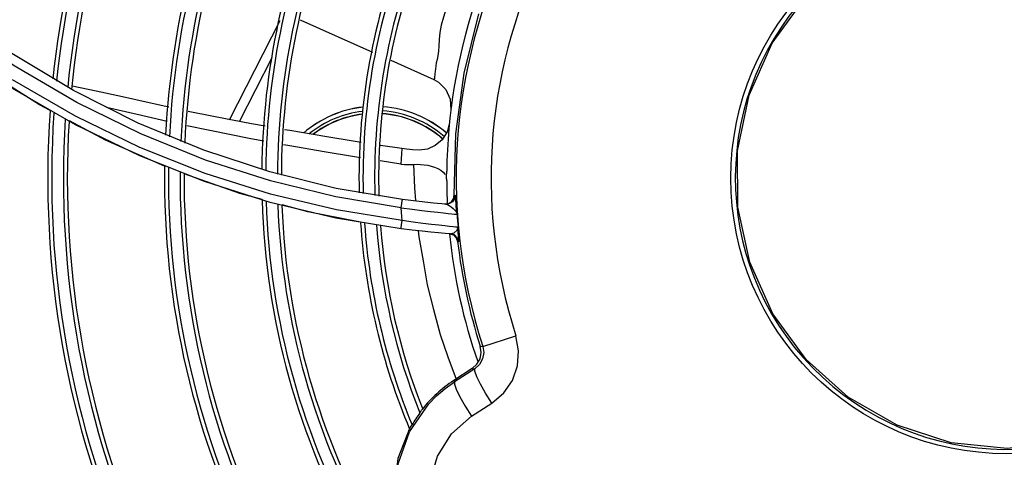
# Model space of a CAD drawing. Extents: x 40.7 to 137.4, y -250.8 to -221.5.
# Tile 114 of 256: x 56.4068 to 56.5304, y -230.6176 to -230.5627. Entities that reach past the tile are written whole.
import ezdxf

# ---------------------------------------------------------------- set-up
doc = ezdxf.new("R2010")
doc.units = 0
doc.header["$MEASUREMENT"] = 0
doc.layers.get('0').update_dxf_attribs({"linetype": 'CONTINUOUS'})

msp = doc.modelspace()

# ---------------------------------------------------------------- linework, layer by layer
at = {"color": 155}
for p, q in [((56.43317648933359, -230.5752342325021), (56.43952677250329, -230.5627923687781)), ((56.41357992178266, -230.5715834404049), (56.40563145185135, -230.5668064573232)), ((56.43442599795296, -230.5754715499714), (56.43853374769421, -230.5674233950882)), ((56.45340259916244, -230.5677809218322), (56.45879636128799, -230.5701905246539)), ((56.41384649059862, -230.574807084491), (56.40590569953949, -230.5702247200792)), ((56.45879636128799, -230.5701905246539), (56.45879256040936, -230.5701888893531)), ((56.41383963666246, -230.575884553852), (56.40592028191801, -230.5713337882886)), ((56.45478470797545, -230.5788658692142), (56.45212598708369, -230.5784594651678)), ((56.4382310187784, -230.5817984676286), (56.42993550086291, -230.5790767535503)), ((56.45467746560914, -230.5808030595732), (56.45205857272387, -230.5804096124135)), ((56.43832345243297, -230.5845817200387), (56.43009312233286, -230.5819742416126)), ((56.44656223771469, -230.58385738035), (56.4382310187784, -230.5817984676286)), ((56.43824855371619, -230.5856088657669), (56.43003527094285, -230.5830092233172)), ((56.45487569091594, -230.5852629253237), (56.44656223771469, -230.58385738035)), ((56.44657300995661, -230.5865546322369), (56.43832345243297, -230.5845817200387)), ((56.46128477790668, -230.5851498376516), (56.4613673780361, -230.5846970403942)), ((56.4613673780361, -230.5846970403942), (56.46148259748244, -230.5847062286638)), ((56.44648678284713, -230.5875802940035), (56.43824855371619, -230.5856088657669)), ((56.46017896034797, -230.5858257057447), (56.46063579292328, -230.5857663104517)), ((56.45470582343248, -230.5889339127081), (56.44648678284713, -230.5875802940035)), ((56.45480932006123, -230.5879068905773), (56.44657300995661, -230.5865546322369)), ((56.46090859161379, -230.5895554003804), (56.46022162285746, -230.5895033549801)), ((56.46078033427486, -230.5895460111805), (56.46125999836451, -230.5896966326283)), ((56.46090860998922, -230.5895557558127), (56.46137196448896, -230.5894183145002)), ((56.46125999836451, -230.5896966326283), (56.46162139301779, -230.5900433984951)), ((56.46162139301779, -230.5900433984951), (56.46179151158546, -230.5905160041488)), ((56.46179151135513, -230.5905160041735), (56.46192011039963, -230.5905251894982)), ((56.464944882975, -230.6037019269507), (56.46910206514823, -230.6023654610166)), ((56.46462557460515, -230.6036783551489), (56.46494488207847, -230.6037019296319)), ((56.46362968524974, -230.6064685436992), (56.46129569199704, -230.6079846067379)), ((56.46393108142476, -230.6064945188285), (56.46139363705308, -230.6081353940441)), ((56.46362968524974, -230.6064685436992), (56.46393108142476, -230.6064945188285)), ((56.46129569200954, -230.6079846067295), (56.46139363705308, -230.6081353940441)), ((56.4614855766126, -230.6074744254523), (56.46163506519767, -230.6078492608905)), ((56.46530420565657, -230.60956661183), (56.46466907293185, -230.6084472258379)), ((56.46607651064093, -230.6108138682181), (56.46530420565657, -230.60956661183)), ((56.46206710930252, -230.610007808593), (56.46272071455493, -230.6111744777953)), ((56.46351868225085, -230.6124679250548), (56.46607651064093, -230.6108138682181)), ((56.46272071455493, -230.6111744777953), (56.46351868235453, -230.6124679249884))]:
    msp.add_line(p, q, dxfattribs=at)
for points in [[(56.46121610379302, -230.5587345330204), (56.46118248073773, -230.5588266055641), (56.46074115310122, -230.5601065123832), (56.46035671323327, -230.5612881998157), (56.46001098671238, -230.5623790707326), (56.45973090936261, -230.5633844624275), (56.45953892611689, -230.5643052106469), (56.45946354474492, -230.5651614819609), (56.45943589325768, -230.5659556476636), (56.45938231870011, -230.5666497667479), (56.45930507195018, -230.5672117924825), (56.45920748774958, -230.5676846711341), (56.45911454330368, -230.5681178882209), (56.45904960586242, -230.5685103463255), (56.45899892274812, -230.5688630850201), (56.45896320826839, -230.5691756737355), (56.45893955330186, -230.5694489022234), (56.4588996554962, -230.570021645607)], [(56.44204775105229, -230.5627059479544), (56.44212410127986, -230.5627423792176), (56.45110012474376, -230.5667523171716)], [(56.46136757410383, -230.5847034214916), (56.46155737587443, -230.5770181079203), (56.46259552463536, -230.5694073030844), (56.4644690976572, -230.5619579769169)], [(56.45471349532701, -230.5862932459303), (56.44651365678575, -230.5849218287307), (56.43830455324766, -230.5829272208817), (56.43012820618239, -230.5802993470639), (56.42201663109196, -230.5770250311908), (56.41400661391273, -230.5730927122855), (56.40612927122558, -230.568487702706), (56.39841786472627, -230.5631947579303)], [(56.41065893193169, -230.5740937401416), (56.40933032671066, -230.5733862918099), (56.40122127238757, -230.568263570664), (56.39914322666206, -230.566724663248)], [(56.45879276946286, -230.5701889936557), (56.45938568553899, -230.5705202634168), (56.4603230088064, -230.5714551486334), (56.46086698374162, -230.5726632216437), (56.46094557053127, -230.5739855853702)], [(56.4588996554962, -230.570021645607), (56.45888560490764, -230.570127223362), (56.4588594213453, -230.5701859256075), (56.45881508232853, -230.5701966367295), (56.45879636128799, -230.5701905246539)], [(56.42554900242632, -230.573678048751), (56.42308549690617, -230.5731315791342), (56.41974468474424, -230.5723711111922), (56.41643702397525, -230.5716376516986), (56.41342275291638, -230.5710136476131)], [(56.42993550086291, -230.5790767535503), (56.42170861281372, -230.5756777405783), (56.41357992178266, -230.5715834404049)], [(56.42533412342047, -230.5754660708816), (56.42157741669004, -230.5746019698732), (56.41772896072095, -230.5737119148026)], [(56.43009312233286, -230.5819742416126), (56.42192020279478, -230.5787193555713), (56.41384649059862, -230.574807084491)], [(56.43763031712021, -230.576060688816), (56.43592803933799, -230.5757568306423), (56.43115205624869, -230.5748497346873), (56.42799229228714, -230.574200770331)], [(56.42501512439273, -230.5810571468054), (56.41759622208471, -230.5777876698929), (56.41306272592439, -230.5753736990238)], [(56.43003527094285, -230.5830092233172), (56.42188830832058, -230.5797718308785), (56.41383963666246, -230.575884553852)], [(56.43748401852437, -230.5779312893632), (56.43585340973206, -230.5776292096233), (56.43067479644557, -230.5766125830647), (56.42779218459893, -230.5759978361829)], [(56.46076540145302, -230.5756014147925), (56.46046252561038, -230.5767617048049), (56.45984012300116, -230.5777532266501), (56.45898309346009, -230.5784912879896), (56.45798770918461, -230.5789255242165), (56.45695569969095, -230.5790408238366)], [(56.44968921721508, -230.5780825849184), (56.44892481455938, -230.577964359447), (56.44510821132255, -230.5773526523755), (56.44070994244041, -230.5766104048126), (56.44006671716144, -230.5764955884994)], [(56.44960885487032, -230.5800299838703), (56.4488264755, -230.5799087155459), (56.4450454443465, -230.5792880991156), (56.44073231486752, -230.5785330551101), (56.43993388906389, -230.5783851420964)], [(56.45478464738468, -230.5788658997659), (56.45474396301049, -230.5795066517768), (56.45470821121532, -230.5801523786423), (56.45467746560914, -230.5808030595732)], [(56.45695569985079, -230.5790408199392), (56.45614038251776, -230.579002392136), (56.45538811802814, -230.5789423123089), (56.45478470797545, -230.5788658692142)], [(56.45467753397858, -230.5808030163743), (56.45512347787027, -230.5808534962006), (56.4556525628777, -230.5808764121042), (56.45626328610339, -230.5808595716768)], [(56.45626216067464, -230.5808520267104), (56.45670481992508, -230.5808369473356), (56.45714345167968, -230.5808494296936), (56.45758380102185, -230.5808897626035), (56.45802838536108, -230.5809604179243), (56.45847269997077, -230.5810645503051), (56.45890441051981, -230.5812038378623), (56.45931066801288, -230.5813789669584), (56.45967790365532, -230.5815896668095), (56.45999316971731, -230.5818364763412), (56.46023954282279, -230.5821205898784)], [(56.45626328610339, -230.5808595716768), (56.45639477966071, -230.5837746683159), (56.45651326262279, -230.5853882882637)], [(56.43725849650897, -230.5852544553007), (56.43445113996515, -230.5844874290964), (56.42747423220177, -230.5820125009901)], [(56.46039095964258, -230.5824417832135), (56.46040757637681, -230.5821939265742), (56.46041878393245, -230.5819457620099), (56.46042458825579, -230.5816969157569)], [(56.46042001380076, -230.5829146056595), (56.46041622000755, -230.5827558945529), (56.46040654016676, -230.5825986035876), (56.46039095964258, -230.5824417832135)], [(56.46148259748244, -230.5847062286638), (56.4614001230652, -230.5851590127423), (56.46114166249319, -230.5855362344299), (56.46075208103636, -230.5857755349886), (56.4602959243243, -230.5858352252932)], [(56.46154158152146, -230.585141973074), (56.46151676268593, -230.5848890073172), (56.46149741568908, -230.5847494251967), (56.46148250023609, -230.5847030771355)], [(56.449610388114, -230.5881098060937), (56.44297064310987, -230.5868151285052), (56.43975026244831, -230.5859352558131)], [(56.45471305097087, -230.5862932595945), (56.45608468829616, -230.5864775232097), (56.45730481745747, -230.5866297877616), (56.45837414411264, -230.5867555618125), (56.45928308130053, -230.5868581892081), (56.46002786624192, -230.5869404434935), (56.4606202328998, -230.5870045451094), (56.46107612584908, -230.5870519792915), (56.46141002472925, -230.5870848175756), (56.46162609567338, -230.5871042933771), (56.46171662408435, -230.5871119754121)], [(56.45471306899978, -230.5862932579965), (56.45478615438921, -230.5857638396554), (56.454844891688, -230.5853934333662), (56.45487567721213, -230.5852628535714)], [(56.45480932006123, -230.5879068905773), (56.45477327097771, -230.5873693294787), (56.45474106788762, -230.5868315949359), (56.45471349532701, -230.5862932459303)], [(56.46029602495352, -230.5858352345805), (56.45876628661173, -230.5857011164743), (56.45694176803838, -230.5855131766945), (56.45487569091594, -230.5852629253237)], [(56.46029602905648, -230.5858352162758), (56.46049690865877, -230.5858911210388), (56.46072490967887, -230.5860150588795)], [(56.46063579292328, -230.5857663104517), (56.46102594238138, -230.5855271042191), (56.46128477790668, -230.5851498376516)], [(56.46072490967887, -230.5860150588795), (56.4609741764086, -230.5861876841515), (56.46122929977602, -230.5863946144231), (56.4614609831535, -230.5866195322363), (56.46162986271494, -230.5868585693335), (56.4617166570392, -230.5871119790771)], [(56.46171662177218, -230.5871119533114), (56.46166046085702, -230.5865406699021), (56.46161243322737, -230.5859921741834), (56.46154158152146, -230.585141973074)], [(56.45470579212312, -230.5889339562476), (56.45471003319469, -230.5887904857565), (56.45474835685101, -230.5884119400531), (56.45480933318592, -230.587906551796)], [(56.46184254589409, -230.5887323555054), (56.46175263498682, -230.5887245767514), (56.46154143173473, -230.5887048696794), (56.46121806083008, -230.5886721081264), (56.46077603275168, -230.5886245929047), (56.46019410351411, -230.5885601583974), (56.45944572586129, -230.5884761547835), (56.45852507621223, -230.5883716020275), (56.45744167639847, -230.5882445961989), (56.45620351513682, -230.5880914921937), (56.4548093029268, -230.5879065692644)], [(56.46137196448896, -230.5894183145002), (56.46171135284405, -230.5891174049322), (56.46184248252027, -230.5887323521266)], [(56.46192010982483, -230.5905251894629), (56.46193115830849, -230.5904604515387), (56.46192690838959, -230.5902431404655), (56.46190635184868, -230.5898533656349), (56.46187430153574, -230.5893161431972), (56.46184246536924, -230.5887320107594)], [(56.460232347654, -230.589504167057), (56.45939648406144, -230.5894354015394), (56.45843063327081, -230.5893482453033), (56.45732368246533, -230.589238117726), (56.45607830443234, -230.5891010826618), (56.45470579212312, -230.5889339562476)], [(56.45683535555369, -230.5891843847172), (56.45690547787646, -230.5899472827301), (56.45746296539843, -230.592967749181), (56.45798265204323, -230.5959807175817), (56.45876994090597, -230.5990607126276), (56.4596117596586, -230.6021769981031), (56.46057278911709, -230.6049907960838), (56.4614855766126, -230.6074744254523)], [(56.46192011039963, -230.5905251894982), (56.46174981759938, -230.5900522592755), (56.46138822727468, -230.5897055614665), (56.46090859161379, -230.5895554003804)], [(56.46607651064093, -230.6108138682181), (56.46757595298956, -230.6095316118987), (56.46865681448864, -230.6079505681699), (56.46929575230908, -230.6061388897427), (56.46944538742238, -230.604241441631), (56.46910206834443, -230.6023654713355)], [(56.46362968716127, -230.6064685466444), (56.46421634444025, -230.6059336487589), (56.4645993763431, -230.6052416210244), (56.46474101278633, -230.604463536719), (56.46462557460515, -230.6036783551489)], [(56.46494488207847, -230.6037019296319), (56.46506090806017, -230.6044751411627), (56.46492324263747, -230.6052462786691), (56.46453978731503, -230.6059427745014), (56.46393108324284, -230.6064945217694)], [(56.46466907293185, -230.6084472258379), (56.46419354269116, -230.6074967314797), (56.46393335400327, -230.6068154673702), (56.46393110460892, -230.606494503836)], [(56.45815347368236, -230.6108953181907), (56.45915090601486, -230.6098829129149), (56.46023360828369, -230.6089605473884), (56.46139363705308, -230.6081353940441)], [(56.46139363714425, -230.6081353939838), (56.46138498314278, -230.6084419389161), (56.46161341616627, -230.6090755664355), (56.46206710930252, -230.610007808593)], [(56.45933128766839, -230.6339198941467), (56.45657200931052, -230.6306815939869), (56.45474465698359, -230.626839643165), (56.45397401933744, -230.6226625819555), (56.45430900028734, -230.6184266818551), (56.45573204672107, -230.6144119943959), (56.45815347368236, -230.6108953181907)], [(56.45705156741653, -230.6120403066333), (56.45716962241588, -230.6118577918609), (56.4572607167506, -230.611715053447), (56.45732498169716, -230.6116095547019)], [(56.45579583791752, -230.6139301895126), (56.45586316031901, -230.6138370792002), (56.45595554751, -230.6137019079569), (56.45607462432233, -230.6135247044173)], [(56.45839573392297, -230.6239077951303), (56.45835843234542, -230.6206214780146), (56.45924765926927, -230.6174639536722), (56.4610065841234, -230.6146703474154), (56.46351868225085, -230.6124679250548)], [(56.45579583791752, -230.6139301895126), (56.45429717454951, -230.6177579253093), (56.45379238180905, -230.6218374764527), (56.4543117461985, -230.6259107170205)]]:
    msp.add_lwpolyline(points, dxfattribs=at)
at = {"color": 6, "linetype": 'Continuous'}
msp.add_lwpolyline([(56.55592438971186, -230.6052851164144), (56.55063824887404, -230.6100371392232), (56.54449050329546, -230.613579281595), (56.53775010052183, -230.615764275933), (56.53075693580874, -230.6165025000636), (56.52371511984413, -230.6157743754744), (56.51695423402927, -230.6135914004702), (56.51079903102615, -230.6100515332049), (56.50552177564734, -230.6053165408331), (56.50134581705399, -230.5995934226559), (56.49844890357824, -230.593129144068), (56.49695723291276, -230.5862111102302), (56.49693025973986, -230.5791538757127), (56.49838417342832, -230.5721772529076), (56.5012690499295, -230.5656464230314), (56.50545522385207, -230.5598640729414)], dxfattribs=at)
msp.add_circle((56.53067698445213, -230.5825701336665), 0.03459502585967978, dxfattribs=at)
at = {"color": 155}
for centre, radius, start, end in [((56.53067698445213, -230.5825701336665), 0.06904536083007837, 108.1903373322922, 197.821748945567), ((56.53067698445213, -230.5825701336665), 0.06467862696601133, 108.190384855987, 197.8217566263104), ((56.53067698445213, -230.5825701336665), 0.1203360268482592, 149.8813143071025, 174.0582138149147), ((56.53067698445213, -230.5825701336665), 0.1198354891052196, 150.0066167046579, 174.1657089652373), ((56.53067698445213, -230.5825701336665), 0.1183704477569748, 150.3727659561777, 174.478685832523), ((56.53067698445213, -230.5825701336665), 0.1178699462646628, 150.4976645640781, 174.5850491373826), ((56.53067698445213, -230.5825701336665), 0.1056862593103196, 153.5051574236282, 177.0756487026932), ((56.53067698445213, -230.5825701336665), 0.1051857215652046, 153.6273256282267, 177.1735397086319), ((56.53067698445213, -230.5825701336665), 0.1037206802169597, 153.9842399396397, 177.4578284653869), ((56.53067698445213, -230.5825701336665), 0.1032201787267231, 154.1059613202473, 177.5541871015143), ((56.53067698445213, -230.5825701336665), 0.09347811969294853, 156.4514804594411, 179.3433435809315), ((56.53067698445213, -230.5825701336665), 0.09297758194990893, 156.5707282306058, 179.4304097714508), ((56.53067698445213, -230.5825701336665), 0.09151254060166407, 156.9190015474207, 179.6822150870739), ((56.53067698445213, -230.5825701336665), 0.09101203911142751, 157.0377369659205, 179.7671918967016), ((56.53067698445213, -230.5825701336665), 0.0812699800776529, 159.3204464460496, 181.3002438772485), ((56.53067698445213, -230.5825701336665), 0.08076944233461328, 159.4361468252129, 181.3720393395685), ((56.53067698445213, -230.5825701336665), 0.07930440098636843, 159.7737943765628, 181.5777094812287), ((56.53067698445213, -230.5825701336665), 0.07880389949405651, 159.8888002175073, 181.6464065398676), ((56.53067698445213, -230.5825701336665), 0.07025784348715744, 161.8740441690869, 179.2878659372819), ((56.53067698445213, -230.5825701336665), 0.1325197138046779, 173.1573979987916, 201.3604927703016), ((56.4514257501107, -230.5872798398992), 0.01370825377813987, 96.31479313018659, 130.779038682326), ((56.4514257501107, -230.5872798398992), 0.01369992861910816, 96.32463151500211, 130.7485793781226), ((56.4514257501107, -230.5872798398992), 0.01369992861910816, 49.20524053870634, 85.70707438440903), ((56.4514257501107, -230.5872798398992), 0.01370825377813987, 49.2105307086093, 85.70407577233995), ((56.53067698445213, -230.5825701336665), 0.1203360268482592, 175.9804743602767, 204.0582138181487), ((56.53067698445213, -230.5825701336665), 0.1198354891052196, 176.0938046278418, 204.1657089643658), ((56.53067698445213, -230.5825701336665), 0.1183704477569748, 176.4242084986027, 204.4786858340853), ((56.4514257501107, -230.5872798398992), 0.01318452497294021, 96.8679030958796, 128.7879632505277), ((56.4514257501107, -230.5872798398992), 0.01284089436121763, 97.11516300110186, 127.4031392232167), ((56.4514257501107, -230.5872798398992), 0.01281854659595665, 97.15082407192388, 127.3905664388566), ((56.4514257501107, -230.5872798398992), 0.01281854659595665, 48.62194863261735, 86.04041690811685), ((56.4514257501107, -230.5872798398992), 0.01284089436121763, 48.62063963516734, 86.0420319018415), ((56.4514257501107, -230.5872798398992), 0.01318452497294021, 48.86472133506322, 85.90009035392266), ((56.53067698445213, -230.5825701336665), 0.1178699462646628, 176.5366480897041, 204.5850491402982), ((56.53067698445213, -230.5825701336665), 0.1056862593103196, 179.1969833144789, 207.0756487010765), ((56.53067698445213, -230.5825701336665), 0.1051857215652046, 179.3028591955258, 207.1735397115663), ((56.53067698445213, -230.5825701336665), 0.1037206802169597, 179.6110418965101, 207.4578284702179), ((56.53067698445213, -230.5825701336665), 0.1032201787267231, 179.715747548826, 207.5541870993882), ((56.53067698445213, -230.5825701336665), 0.07025784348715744, 180.2809206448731, 182.6457422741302), ((56.53067698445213, -230.5825701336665), 0.09347811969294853, 181.6882949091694, 209.3433435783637), ((56.53067698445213, -230.5825701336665), 0.09297758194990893, 181.7859855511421, 209.4304097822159), ((56.53067698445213, -230.5825701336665), 0.09151254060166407, 182.0696504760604, 209.6822150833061), ((56.53067698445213, -230.5825701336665), 0.09101203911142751, 182.1657805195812, 209.7671918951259), ((56.53067698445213, -230.5825701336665), 0.06910976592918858, 183.7681328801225, 185.1153262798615), ((56.53067698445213, -230.5825701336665), 0.0812699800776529, 183.9470229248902, 202.8013791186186), ((56.53067698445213, -230.5825701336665), 0.08076944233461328, 184.033383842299, 202.5349062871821), ((56.53067698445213, -230.5825701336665), 0.07930440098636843, 184.2828534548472, 201.8148297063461), ((56.53067698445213, -230.5825701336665), 0.07880389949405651, 184.3669290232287, 201.5873410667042), ((56.53067698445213, -230.5825701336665), 0.07025784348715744, 185.7358795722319, 199.1403131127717), ((56.53067698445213, -230.5825701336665), 0.06934223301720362, 186.5799309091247, 197.7224558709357), ((56.47027333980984, -230.6218057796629), 0.0164809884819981, 123.0060445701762, 141.781174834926), ((56.47027333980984, -230.6218057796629), 0.01643714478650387, 143.5507839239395, 149.7481056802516)]:
    msp.add_arc(centre, radius, start, end, dxfattribs=at)
at = {"color": 6, "linetype": 'Continuous'}
msp.add_arc((56.53067698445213, -230.5825701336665), 0.03404333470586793, 318.0174060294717, 316.9928736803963, dxfattribs=at)

doc.saveas('drawing.dxf')
